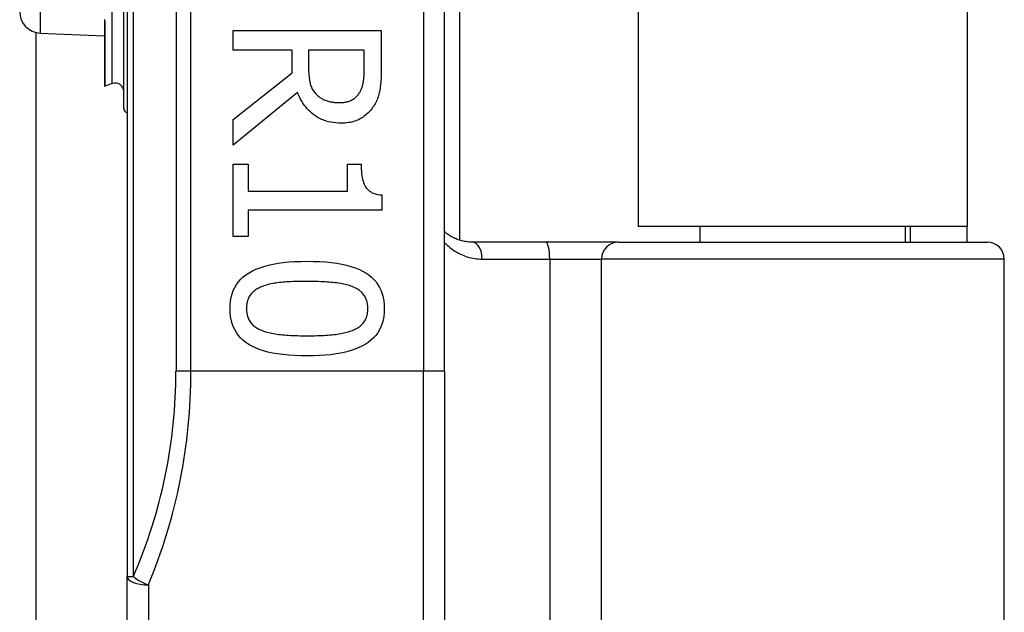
# Model space of a CAD drawing. Header units: inches. Extents: x 4 to 105, y 5 to 58.
# Tile 102 of 133: x 18.554 to 19.47, y 34.064 to 34.616. Entities that reach past the tile are written whole.
import ezdxf

# ---------------------------------------------------------------- set-up
doc = ezdxf.new("R2010")
doc.units = ezdxf.units.IN
doc.header["$MEASUREMENT"] = 0
doc.layers.add('Visible Edges(ANSI)', color=7, linetype='Continuous', lineweight=25)
doc.layers.add('Visible Tangent Edges(ANSI)', color=7, linetype='Continuous', lineweight=25)

msp = doc.modelspace()

# ---------------------------------------------------------------- linework, layer by layer
at = {"layer": 'Visible Edges(ANSI)'}
for p, q in [((18.65436, 35.9796), (18.65436, 34.09741)), ((18.94964, 34.2885), (18.94964, 35.7885)), ((18.96342, 35.66655), (18.96342, 34.41045)), ((19.12986, 35.654), (19.12986, 34.423)), ((19.43586, 35.654), (19.43586, 34.423)), ((18.65111, 34.53294), (18.65111, 34.65028)), ((18.63319, 34.61558), (18.63319, 34.61541)), ((18.63319, 34.61541), (18.63319, 34.61479)), ((18.63319, 34.61479), (18.63319, 34.55409)), ((18.56972, 14.17045), (18.56972, 34.60356)), ((18.57349, 34.60304), (18.63319, 34.60043)), ((18.75293, 34.60552), (18.89072, 34.60552)), ((18.75293, 34.58721), (18.75293, 34.60552)), ((18.89072, 34.60552), (18.89072, 34.57001)), ((18.80776, 34.58721), (18.75293, 34.58721)), ((18.80776, 34.56622), (18.80776, 34.58721)), ((18.87487, 34.58721), (18.82305, 34.58721)), ((18.82305, 34.58721), (18.82305, 34.57113)), ((18.87487, 34.56901), (18.87487, 34.58721)), ((18.75293, 34.52267), (18.80776, 34.56622)), ((18.64054, 34.55621), (18.63372, 34.55372)), ((18.81289, 34.5479), (18.75293, 34.49888)), ((18.75293, 34.49888), (18.75293, 34.52267)), ((18.75293, 34.48101), (18.767, 34.48101)), ((18.75293, 34.41379), (18.75293, 34.48101)), ((18.767, 34.48101), (18.767, 34.456)), ((18.85935, 34.48101), (18.87196, 34.48101)), ((18.85935, 34.456), (18.85935, 34.48101)), ((18.767, 34.456), (18.85935, 34.456)), ((18.89117, 34.45254), (18.89117, 34.43825)), ((18.767, 34.43825), (18.767, 34.41379)), ((18.89117, 34.43825), (18.767, 34.43825)), ((19.43586, 34.423), (19.12986, 34.423)), ((19.18739, 34.40858), (19.18739, 34.423)), ((19.37834, 34.40858), (19.37834, 34.423)), ((19.38286, 34.423), (19.38286, 34.40858)), ((19.43586, 34.40858), (19.43586, 34.423)), ((18.767, 34.41379), (18.75293, 34.41379)), ((19.04386, 34.40858), (18.97541, 34.40858)), ((19.11135, 34.40858), (19.04386, 34.40858)), ((19.11135, 34.40858), (19.45462, 34.40858)), ((19.47036, 33.80819), (19.47036, 34.39284)), ((18.94964, 34.2885), (18.94964, 33.88223)), ((18.65436, 33.80819), (18.65436, 34.09741))]:
    msp.add_line(p, q, dxfattribs=at)
at = {"layer": 'Visible Edges(ANSI)', "flags": 128}
for points in [[(18.82305, 34.57113), (18.82306, 34.56982), (18.82309, 34.56853), (18.82314, 34.56727), (18.82321, 34.56602), (18.8233, 34.5648), (18.8234, 34.5636), (18.82353, 34.56243), (18.82367, 34.56128), (18.82384, 34.56015), (18.82402, 34.55904), (18.82423, 34.55795), (18.82445, 34.55689), (18.8247, 34.55585), (18.825, 34.55484), (18.82533, 34.55386), (18.82571, 34.5529), (18.82613, 34.55197), (18.82659, 34.55107), (18.82709, 34.5502), (18.82763, 34.54935), (18.82821, 34.54853), (18.82883, 34.54773), (18.8295, 34.54697), (18.8302, 34.54623)], [(18.89072, 34.57001), (18.89071, 34.56807), (18.89069, 34.56617), (18.89064, 34.56433), (18.89058, 34.56255), (18.8905, 34.56082), (18.8904, 34.55914), (18.89029, 34.55751), (18.89015, 34.55594), (18.89, 34.55442), (18.88983, 34.55296), (18.88964, 34.55155), (18.88944, 34.55019), (18.8892, 34.54887), (18.88892, 34.54755), (18.88858, 34.54624), (18.88821, 34.54495), (18.88778, 34.54366), (18.8873, 34.54239), (18.88678, 34.54112), (18.88621, 34.53987), (18.8856, 34.53862), (18.88493, 34.53739), (18.88422, 34.53616), (18.88347, 34.53495)], [(18.87018, 34.54712), (18.87059, 34.54778), (18.87099, 34.54846), (18.87137, 34.54915), (18.87172, 34.54987), (18.87206, 34.5506), (18.87237, 34.55135), (18.87266, 34.55212), (18.87293, 34.5529), (18.87318, 34.55371), (18.87341, 34.55453), (18.87362, 34.55536), (18.87381, 34.55622), (18.87398, 34.5571), (18.87413, 34.55802), (18.87427, 34.55897), (18.8744, 34.55995), (18.87451, 34.56096), (18.8746, 34.56201), (18.87468, 34.5631), (18.87475, 34.56421), (18.8748, 34.56536), (18.87484, 34.56654), (18.87486, 34.56776), (18.87487, 34.56901)], [(18.85332, 34.51932), (18.85084, 34.51937), (18.84843, 34.51953), (18.84608, 34.5198), (18.84381, 34.52017), (18.8416, 34.52065), (18.83946, 34.52124), (18.83738, 34.52194), (18.83537, 34.52274), (18.83344, 34.52365), (18.83156, 34.52467), (18.82976, 34.52579), (18.82802, 34.52702), (18.82636, 34.52834), (18.82477, 34.52974), (18.82325, 34.53121), (18.8218, 34.53277), (18.82043, 34.53439), (18.81913, 34.53609), (18.81791, 34.53787), (18.81676, 34.53973), (18.81568, 34.54166), (18.81468, 34.54366), (18.81375, 34.54574), (18.81289, 34.5479)], [(18.8302, 34.54623), (18.83084, 34.54557), (18.83151, 34.54495), (18.8322, 34.54435), (18.83291, 34.54378), (18.83364, 34.54325), (18.83439, 34.54274), (18.83516, 34.54226), (18.83596, 34.54181), (18.83678, 34.54139), (18.83761, 34.541), (18.83848, 34.54064), (18.83936, 34.54031), (18.84026, 34.54001), (18.84119, 34.53973), (18.84215, 34.53948), (18.84313, 34.53925), (18.84413, 34.53906), (18.84516, 34.53889), (18.84622, 34.53874), (18.8473, 34.53862), (18.8484, 34.53853), (18.84953, 34.53846), (18.85069, 34.53842), (18.85186, 34.53841)], [(18.85186, 34.53841), (18.85286, 34.53843), (18.85384, 34.53847), (18.85479, 34.53854), (18.85573, 34.53865), (18.85665, 34.53878), (18.85755, 34.53894), (18.85842, 34.53913), (18.85928, 34.53935), (18.86012, 34.5396), (18.86094, 34.53988), (18.86175, 34.54019), (18.86253, 34.54053), (18.86329, 34.5409), (18.86403, 34.5413), (18.86474, 34.54174), (18.86544, 34.54221), (18.86611, 34.54271), (18.86676, 34.54324), (18.86738, 34.54381), (18.86799, 34.5444), (18.86857, 34.54503), (18.86913, 34.5457), (18.86966, 34.54639), (18.87018, 34.54712)], [(18.88347, 34.53495), (18.88267, 34.53376), (18.88183, 34.53261), (18.88096, 34.53151), (18.88005, 34.53045), (18.8791, 34.52943), (18.87812, 34.52846), (18.8771, 34.52753), (18.87605, 34.52664), (18.87495, 34.52579), (18.87383, 34.52498), (18.87266, 34.52422), (18.87146, 34.5235), (18.87022, 34.52283), (18.86893, 34.52222), (18.86758, 34.52167), (18.86619, 34.52118), (18.86476, 34.52074), (18.86327, 34.52036), (18.86173, 34.52004), (18.86015, 34.51978), (18.85851, 34.51958), (18.85683, 34.51943), (18.8551, 34.51934), (18.85332, 34.51932)], [(18.87196, 34.48101), (18.87199, 34.4787), (18.87208, 34.4765), (18.87222, 34.47439), (18.87241, 34.47239), (18.87266, 34.4705), (18.87297, 34.4687), (18.87333, 34.46702), (18.87375, 34.46543), (18.87423, 34.46395), (18.87476, 34.46257), (18.87534, 34.4613), (18.87598, 34.46013), (18.8767, 34.45906), (18.87752, 34.45806), (18.87844, 34.45715), (18.87946, 34.45631), (18.88057, 34.45556), (18.88179, 34.45488), (18.88311, 34.45429), (18.88452, 34.45378), (18.88603, 34.45335), (18.88765, 34.453), (18.88936, 34.45273), (18.89117, 34.45254)], [(18.97541, 34.40858), (18.97417, 34.4086), (18.97294, 34.40866), (18.97172, 34.40876), (18.9705, 34.40889), (18.96931, 34.40906), (18.96812, 34.40926), (18.96695, 34.4095), (18.9658, 34.40977), (18.96466, 34.41007), (18.96354, 34.41041), (18.96243, 34.41077), (18.96134, 34.41117), (18.96027, 34.4116), (18.95921, 34.41206), (18.95817, 34.41255), (18.95715, 34.41307), (18.95614, 34.41361), (18.95516, 34.41419), (18.95419, 34.41479), (18.95324, 34.41542), (18.95231, 34.41607), (18.9514, 34.41676), (18.95051, 34.41746), (18.94964, 34.41819)], [(18.75003, 34.34668), (18.75015, 34.35039), (18.75052, 34.35394), (18.75113, 34.35731), (18.75199, 34.36052), (18.7531, 34.36356), (18.75445, 34.36643), (18.75605, 34.36913), (18.75789, 34.37167), (18.75998, 34.37404), (18.76232, 34.37623), (18.7649, 34.37826), (18.76772, 34.38012), (18.7708, 34.38183), (18.77414, 34.38338), (18.77774, 34.38479), (18.78159, 34.38605), (18.7857, 34.38716), (18.79007, 34.38812), (18.7947, 34.38894), (18.79959, 34.3896), (18.80473, 34.39012), (18.81013, 34.39049), (18.81579, 34.39071), (18.82171, 34.39079)], [(18.82171, 34.39079), (18.82779, 34.39071), (18.83359, 34.39049), (18.83911, 34.39012), (18.84435, 34.38959), (18.84931, 34.38892), (18.854, 34.38809), (18.85841, 34.38712), (18.86253, 34.386), (18.86638, 34.38473), (18.86996, 34.38331), (18.87325, 34.38173), (18.87626, 34.38001), (18.87902, 34.37814), (18.88153, 34.37609), (18.88381, 34.37389), (18.88585, 34.37152), (18.88764, 34.36899), (18.8892, 34.36629), (18.89052, 34.36343), (18.8916, 34.36041), (18.89244, 34.35722), (18.89304, 34.35387), (18.8934, 34.35036), (18.89352, 34.34668)], [(18.82171, 34.37203), (18.81933, 34.37202), (18.81701, 34.372), (18.81476, 34.37197), (18.81257, 34.37193), (18.81045, 34.37187), (18.8084, 34.37181), (18.80641, 34.37172), (18.80449, 34.37163), (18.80264, 34.37153), (18.80085, 34.37141), (18.79914, 34.37128), (18.79748, 34.37114), (18.79588, 34.37097), (18.7943, 34.37078), (18.79276, 34.37056), (18.79124, 34.37032), (18.78976, 34.37004), (18.7883, 34.36974), (18.78687, 34.36941), (18.78547, 34.36905), (18.7841, 34.36866), (18.78276, 34.36825), (18.78146, 34.36781), (18.78017, 34.36734)], [(18.8637, 34.36723), (18.8625, 34.36768), (18.86125, 34.36811), (18.85995, 34.36851), (18.8586, 34.36889), (18.8572, 34.36924), (18.85574, 34.36957), (18.85424, 34.36988), (18.85268, 34.37016), (18.85108, 34.37041), (18.84942, 34.37064), (18.84771, 34.37084), (18.84595, 34.37102), (18.84414, 34.37118), (18.84229, 34.37133), (18.84041, 34.37146), (18.83849, 34.37158), (18.83653, 34.37169), (18.83453, 34.37178), (18.83249, 34.37185), (18.83041, 34.37192), (18.8283, 34.37197), (18.82614, 34.372), (18.82395, 34.37202), (18.82171, 34.37203)], [(18.78017, 34.36734), (18.77901, 34.36688), (18.77788, 34.36638), (18.77681, 34.36586), (18.77578, 34.3653), (18.77479, 34.36471), (18.77385, 34.36409), (18.77296, 34.36343), (18.77211, 34.36275), (18.77131, 34.36203), (18.77055, 34.36128), (18.76984, 34.3605), (18.76918, 34.35969), (18.76856, 34.35884), (18.768, 34.35795), (18.76749, 34.35701), (18.76704, 34.35604), (18.76663, 34.35502), (18.76629, 34.35395), (18.76599, 34.35285), (18.76575, 34.3517), (18.76556, 34.35051), (18.76543, 34.34928), (18.76535, 34.348), (18.76532, 34.34668)], [(18.87822, 34.34668), (18.87819, 34.34795), (18.87812, 34.34917), (18.87799, 34.35036), (18.87781, 34.35151), (18.87759, 34.35263), (18.87731, 34.3537), (18.87698, 34.35474), (18.8766, 34.35574), (18.87618, 34.3567), (18.8757, 34.35762), (18.87517, 34.35851), (18.87459, 34.35935), (18.87396, 34.36017), (18.87328, 34.36095), (18.87255, 34.36171), (18.87177, 34.36244), (18.87093, 34.36314), (18.87005, 34.36381), (18.86912, 34.36445), (18.86814, 34.36506), (18.8671, 34.36565), (18.86602, 34.3662), (18.86489, 34.36673), (18.8637, 34.36723)], [(18.82183, 34.30268), (18.81578, 34.30276), (18.81002, 34.30298), (18.80452, 34.30336), (18.7993, 34.30388), (18.79435, 34.30456), (18.78968, 34.30538), (18.78528, 34.30635), (18.78116, 34.30747), (18.7773, 34.30875), (18.77372, 34.31017), (18.77042, 34.31174), (18.76739, 34.31346), (18.76462, 34.31534), (18.76208, 34.31738), (18.75979, 34.31958), (18.75774, 34.32194), (18.75593, 34.32447), (18.75437, 34.32715), (18.75304, 34.33), (18.75195, 34.33301), (18.75111, 34.33619), (18.75051, 34.33952), (18.75015, 34.34302), (18.75003, 34.34668)], [(18.76532, 34.34668), (18.76535, 34.34543), (18.76542, 34.34422), (18.76555, 34.34305), (18.76573, 34.34191), (18.76595, 34.34081), (18.76623, 34.33974), (18.76656, 34.33871), (18.76694, 34.33772), (18.76736, 34.33677), (18.76784, 34.33585), (18.76837, 34.33496), (18.76895, 34.33412), (18.76958, 34.33331), (18.77026, 34.33252), (18.77099, 34.33177), (18.77178, 34.33105), (18.77261, 34.33036), (18.77349, 34.32969), (18.77442, 34.32906), (18.7754, 34.32846), (18.77644, 34.32789), (18.77752, 34.32735), (18.77866, 34.32684), (18.77984, 34.32636)], [(18.89352, 34.34668), (18.89339, 34.34299), (18.89302, 34.33946), (18.8924, 34.3361), (18.89153, 34.3329), (18.89041, 34.32987), (18.88905, 34.32701), (18.88744, 34.32432), (18.88557, 34.32179), (18.88347, 34.31943), (18.88111, 34.31724), (18.8785, 34.31521), (18.87565, 34.31335), (18.87255, 34.31165), (18.86919, 34.31009), (18.86559, 34.30868), (18.86173, 34.30742), (18.85762, 34.30631), (18.85326, 34.30535), (18.84865, 34.30454), (18.84379, 34.30387), (18.83867, 34.30335), (18.83331, 34.30298), (18.82769, 34.30276), (18.82183, 34.30268)], [(18.86392, 34.32647), (18.86507, 34.32695), (18.86617, 34.32746), (18.86723, 34.32799), (18.86824, 34.32856), (18.8692, 34.32915), (18.87011, 34.32978), (18.87097, 34.33043), (18.87179, 34.33111), (18.87256, 34.33182), (18.87328, 34.33256), (18.87396, 34.33332), (18.87459, 34.33412), (18.87517, 34.33495), (18.8757, 34.33582), (18.87618, 34.33673), (18.8766, 34.33767), (18.87698, 34.33866), (18.87731, 34.33969), (18.87759, 34.34075), (18.87781, 34.34186), (18.87799, 34.34301), (18.87812, 34.34419), (18.87819, 34.34542), (18.87822, 34.34668)], [(18.77984, 34.32636), (18.781, 34.32592), (18.78221, 34.32551), (18.78348, 34.32512), (18.78479, 34.32474), (18.78616, 34.3244), (18.78757, 34.32407), (18.78904, 34.32376), (18.79056, 34.32348), (18.79213, 34.32322), (18.79375, 34.32298), (18.79542, 34.32276), (18.79715, 34.32256), (18.79892, 34.32238), (18.80075, 34.32222), (18.80263, 34.32207), (18.80456, 34.32194), (18.80653, 34.32182), (18.80857, 34.32172), (18.81065, 34.32164), (18.81278, 34.32157), (18.81497, 34.32151), (18.8172, 34.32148), (18.81949, 34.32145), (18.82183, 34.32144)], [(18.82183, 34.32144), (18.82416, 34.32145), (18.82645, 34.32148), (18.82868, 34.32151), (18.83086, 34.32157), (18.83299, 34.32164), (18.83507, 34.32172), (18.8371, 34.32182), (18.83907, 34.32194), (18.84099, 34.32207), (18.84286, 34.32222), (18.84468, 34.32238), (18.84645, 34.32256), (18.84816, 34.32276), (18.84983, 34.32298), (18.85146, 34.32322), (18.85303, 34.32349), (18.85456, 34.32378), (18.85604, 34.3241), (18.85747, 34.32443), (18.85886, 34.32479), (18.86019, 34.32518), (18.86148, 34.32559), (18.86273, 34.32602), (18.86392, 34.32647)]]:
    msp.add_lwpolyline(points, dxfattribs=at)
at = {"layer": 'Visible Edges(ANSI)'}
for centre, radius, start, end in [((18.57436, 34.62302), 0.02, 180, 267.5), ((18.63358, 34.55409), 0.000394, 180, 290), ((18.64324, 34.54881), 0.00787, 0, 110), ((18.65505, 34.53294), 0.00394, 180, 259.97953), ((19.45462, 34.39284), 0.01575, 0, 90)]:
    msp.add_arc(centre, radius, start, end, dxfattribs=at)
at = {"layer": 'Visible Tangent Edges(ANSI)'}
for p, q in [((18.66013, 34.09741), (18.66013, 35.9796)), ((18.69978, 35.7885), (18.69978, 34.2885)), ((18.7137, 34.2885), (18.7137, 35.7885)), ((18.92995, 35.7885), (18.92995, 34.2885)), ((18.57349, 34.77397), (18.57349, 34.60304)), ((18.64054, 34.55621), (18.64054, 34.656)), ((18.6333, 34.61548), (18.63319, 34.61558)), ((18.63372, 34.61459), (18.63372, 34.55372)), ((18.98456, 34.39284), (19.04742, 34.39284)), ((19.04742, 34.39284), (19.09562, 34.39284)), ((19.04742, 34.39284), (19.04742, 33.80819)), ((19.47036, 34.39284), (19.09562, 34.39284)), ((19.09562, 33.80819), (19.09562, 34.39284)), ((18.7137, 34.2885), (18.69978, 34.2885)), ((18.92995, 34.2885), (18.7137, 34.2885)), ((18.94964, 34.2885), (18.92995, 34.2885)), ((18.92995, 33.86558), (18.92995, 34.2885)), ((18.65436, 34.09741), (18.66013, 34.09741)), ((18.67405, 34.08958), (18.67405, 33.7885))]:
    msp.add_line(p, q, dxfattribs=at)
at = {"layer": 'Visible Tangent Edges(ANSI)', "flags": 128}
for points in [[(18.63372, 34.61459), (18.63372, 34.61463), (18.63372, 34.61467), (18.63371, 34.61472), (18.6337, 34.61476), (18.6337, 34.6148), (18.63369, 34.61484), (18.63368, 34.61488), (18.63366, 34.61492), (18.63365, 34.61496), (18.63363, 34.615), (18.63361, 34.61504), (18.6336, 34.61508), (18.63358, 34.61512), (18.63356, 34.61515), (18.63353, 34.61519), (18.63351, 34.61522), (18.63349, 34.61526), (18.63346, 34.61529), (18.63344, 34.61532), (18.63341, 34.61536), (18.63338, 34.61539), (18.63335, 34.61542), (18.63332, 34.61545), (18.6333, 34.61548)], [(18.94963, 34.40805), (18.95079, 34.40689), (18.95197, 34.40578), (18.95318, 34.4047), (18.95442, 34.40367), (18.95569, 34.40267), (18.95699, 34.40172), (18.95831, 34.40081), (18.95966, 34.39995), (18.96104, 34.39913), (18.96245, 34.39836), (18.96388, 34.39763), (18.96533, 34.39695), (18.96681, 34.39632), (18.96831, 34.39573), (18.96984, 34.3952), (18.97139, 34.39472), (18.97297, 34.39429), (18.97456, 34.39392), (18.97618, 34.39359), (18.97782, 34.39333), (18.97948, 34.39311), (18.98116, 34.39296), (18.98285, 34.39287), (18.98456, 34.39284)]]:
    msp.add_lwpolyline(points, dxfattribs=at)
at = {"layer": 'Visible Tangent Edges(ANSI)'}
msp.add_arc((18.21946, 34.2885), 0.48031, 336.55613, 0, dxfattribs=at)
for centre, major_axis, ratio, start_param, end_param in [((18.63316, 34.61568), (0.000276, 0.000281), 0.604942, 4.252306, 4.588732), ((18.63358, 34.61479), (-0.000394, 0), 0.548442, 0, 1.919862), ((18.97541, 34.39284), (0, 0.01575), 0.580671, 4.712389, 6.283185), ((19.04386, 34.39284), (0, 0.01575), 0.225879, 4.712389, 6.283185), ((19.11135, 34.39284), (0, 0.01575), 0.998608, 0, 1.570796), ((18.23338, 34.2885), (0, 0.5), 0.96063, 4.303216, 4.712389), ((18.67405, 34.09741), (-0.01969, 0), 0.39785, 0, 1.570796), ((18.67405, 34.09741), (-0.01806, 0.00783), 0.369668, 0.864875, 1.72975)]:
    msp.add_ellipse(centre, major_axis=major_axis, ratio=ratio, start_param=start_param, end_param=end_param, dxfattribs=at)

doc.saveas('drawing.dxf')
